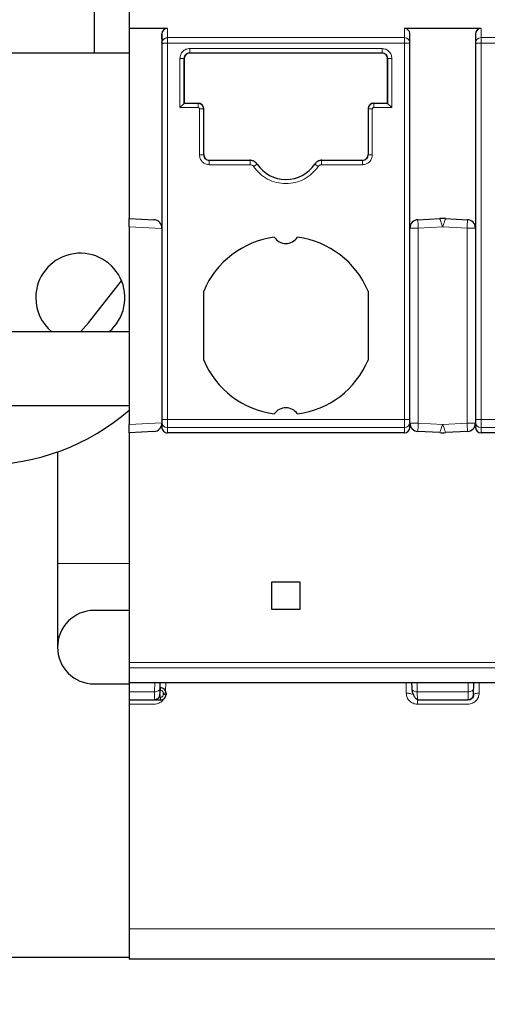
# Model space of a CAD drawing. Header units: millimetres. Extents: x 5 to 418, y 2 to 292.
# Tile 5 of 51: x 78 to 86, y 71 to 89. Entities that reach past the tile are written whole.
import ezdxf

# ---------------------------------------------------------------- set-up
doc = ezdxf.new("R2010")
doc.units = ezdxf.units.MM
doc.layers.add('SLD-0', color=7, linetype='Continuous')
doc.styles.add('SLDTEXTSTYLE0', font='TXT', dxfattribs={"width": 0.605})
doc.dimstyles.new('SLDDIMSTYLE0', dxfattribs={"dimtxt": 3.5, "dimasz": 3.302, "dimexe": 0, "dimexo": 0.0625, "dimgap": 0.875, "dimtad": 1, "dimlfac": 2, "dimrnd": 1e-09, "dimzin": 12, "dimdsep": 46, "dimtxsty": 'SLDTEXTSTYLE0', "dimsah": 1, "dimcen": 0.09, "dimadec": 0, "dimazin": 3, "dimtfac": 1, "dimtofl": 0, "dimtmove": 0, "dimatfit": 3, "dimfxl": 1, "dimfrac": 2, "dimtolj": 1, "dimtzin": 12, "dimarcsym": 0})

# ---------------------------------------------------------------- blocks, each defined once
blk = doc.blocks.new('_D_4')
at = {"layer": 'SLD-0'}
for p, q in [((62.545, 75.971), (62.545, 62.509)), ((130.545, 75.971), (130.545, 62.509)), ((62.545, 63.509), (130.545, 63.509))]:
    blk.add_line(p, q, dxfattribs=at)
for points in [[(62.545, 63.509), (65.847, 63.001), (65.847, 64.017)], [(130.545, 63.509), (127.243, 64.017), (127.243, 63.001)]]:
    blk.add_solid(points, dxfattribs=at)
at = {"layer": 'SLD-0', "insert": (92.534, 68.021), "char_height": 3.5, "attachment_point": 1, "style": 'SLDTEXTSTYLE0'}
blk.add_mtext('136', dxfattribs=at)
blk = doc.blocks.new('_D_7')
at = {"layer": 'SLD-0', "color": 7}
for p, q in [((146.795, 77.971), (146.795, 53.202)), ((46.295, 75.971), (46.295, 53.202)), ((46.295, 54.202), (146.795, 54.202))]:
    blk.add_line(p, q, dxfattribs=at)
for points in [[(46.295, 54.202), (49.597, 53.694), (49.597, 54.71)], [(146.795, 54.202), (143.493, 54.71), (143.493, 53.694)]]:
    blk.add_solid(points, dxfattribs=at)
at = {"layer": 'SLD-0', "color": 7, "insert": (92.534, 58.714), "char_height": 3.5, "attachment_point": 1, "style": 'SLDTEXTSTYLE0'}
blk.add_mtext('201', dxfattribs=at)

msp = doc.modelspace()

# ---------------------------------------------------------------- linework, layer by layer
at = {"color": 7, "linetype": 'Continuous', "lineweight": 25}
for p, q in [((79.0446, 88.971), (79.0446, 87.971)), ((79.6696, 88.721), (79.6696, 88.4074)), ((80.3571, 88.4074), (79.6696, 88.4074)), ((79.6696, 88.4074), (79.6696, 84.996)), ((85.9821, 88.4074), (84.6071, 88.4074)), ((80.2571, 88.3034), (80.2571, 88.1456)), ((80.2571, 88.2282), (80.2571, 88.3034)), ((84.7071, 88.1456), (84.7071, 88.3034)), ((85.8821, 88.3034), (85.8821, 88.1456)), ((80.2571, 88.1456), (80.2571, 81.3865)), ((84.7071, 81.3865), (84.7071, 88.1456)), ((85.8821, 88.1456), (85.8821, 81.3865)), ((64.0446, 87.971), (79.0446, 87.971)), ((79.0446, 87.971), (79.6696, 87.971)), ((80.7571, 87.9704), (84.2071, 87.9704)), ((84.2071, 87.9653), (80.7571, 87.9653)), ((80.6571, 87.0607), (80.6571, 87.8703)), ((80.6571, 87.8653), (80.6571, 87.0658)), ((84.3071, 87.8703), (84.3071, 87.0607)), ((84.3071, 87.8653), (84.3071, 87.8703)), ((84.3071, 87.0658), (84.3071, 87.8653)), ((80.5821, 86.9857), (80.6571, 87.0607)), ((80.6571, 87.0658), (80.6571, 87.0607)), ((80.6571, 87.0658), (80.9071, 87.0658)), ((84.0571, 87.0658), (84.3071, 87.0658)), ((84.3071, 87.0607), (84.3071, 87.0658)), ((84.3071, 87.0607), (84.3821, 86.9857)), ((81.0071, 86.1357), (81.0071, 86.9607)), ((83.9571, 86.9608), (83.9571, 86.1357)), ((81.1071, 86.0408), (81.8375, 86.0408)), ((81.8409, 86.0357), (81.1071, 86.0357)), ((81.965, 85.97), (81.9622, 85.974)), ((83.0019, 85.974), (82.9992, 85.97)), ((83.0255, 86.0015), (83.023, 85.9973)), ((83.8571, 86.0357), (83.1233, 86.0357)), ((83.1267, 86.0408), (83.8571, 86.0408)), ((79.6696, 84.996), (80.1149, 84.9727)), ((79.6696, 84.8458), (79.6696, 84.996)), ((84.8492, 84.9727), (85.2422, 84.9933)), ((85.3469, 84.9933), (85.7399, 84.9727)), ((79.6696, 84.8458), (79.6696, 81.2962)), ((81.0071, 82.451), (81.0071, 83.691)), ((83.9571, 83.691), (83.9571, 82.451)), ((79.6696, 82.956), (59.6446, 82.956)), ((59.6446, 81.636), (79.6696, 81.636)), ((80.2571, 81.3865), (80.2571, 81.3372)), ((80.2571, 81.3372), (80.2571, 81.2475)), ((84.7071, 81.3372), (84.7071, 81.3865)), ((84.7071, 81.2475), (84.7071, 81.3372)), ((85.8821, 81.3865), (85.8821, 81.3372)), ((85.8821, 81.3372), (85.8821, 81.2475)), ((79.6696, 81.146), (79.6696, 81.2962)), ((80.1149, 81.1693), (79.6696, 81.146)), ((80.2571, 81.2475), (80.2571, 81.3191)), ((85.2422, 81.1487), (84.8492, 81.1693)), ((85.7399, 81.1693), (85.3469, 81.1487)), ((79.6696, 81.146), (79.6696, 77.021)), ((84.6071, 81.146), (80.3571, 81.146)), ((90.2321, 81.146), (85.9821, 81.146)), ((78.3846, 80.8021), (78.3846, 78.796)), ((78.3846, 78.796), (78.3846, 77.296)), ((82.2321, 78.471), (82.7321, 78.471)), ((82.2321, 77.971), (82.2321, 78.471)), ((82.7321, 78.471), (82.7321, 77.971)), ((79.6696, 77.956), (79.0446, 77.956)), ((82.7321, 77.971), (82.2321, 77.971)), ((79.6696, 77.021), (79.6696, 76.9245)), ((79.0446, 76.636), (79.6696, 76.636)), ((79.6696, 76.6599), (96.5446, 76.6599)), ((79.6696, 76.6599), (79.6696, 76.4924)), ((80.2254, 76.5614), (80.2271, 76.6599)), ((80.2321, 76.571), (80.2255, 76.571)), ((84.7371, 76.6599), (84.7388, 76.5614)), ((85.8504, 76.5614), (85.8521, 76.6599)), ((79.6696, 76.4924), (79.6696, 76.346)), ((80.3321, 76.471), (80.3321, 76.446)), ((80.1233, 76.346), (79.6696, 76.346)), ((79.6696, 76.346), (79.6696, 76.2736)), ((79.6696, 76.2736), (79.6696, 72.2393)), ((80.2321, 76.346), (80.1233, 76.346)), ((84.8405, 76.366), (84.8408, 76.346)), ((85.7483, 76.346), (84.8408, 76.346)), ((79.6696, 72.2393), (79.6696, 71.696)), ((79.6696, 71.721), (41.7946, 71.721)), ((96.5446, 71.696), (79.6696, 71.696))]:
    msp.add_line(p, q, dxfattribs=at)
at = {"color": 7, "linetype": 'Continuous', "lineweight": 18}
for p, q in [((80.3571, 88.2418), (80.3571, 88.4074)), ((84.6071, 88.4074), (84.6071, 88.2418)), ((85.9821, 88.2418), (85.9821, 88.4074)), ((84.6071, 88.2418), (80.3571, 88.2418)), ((84.6071, 88.1456), (84.6071, 88.2418)), ((85.9821, 88.2418), (85.9821, 88.1456)), ((90.2321, 88.2418), (85.9821, 88.2418)), ((80.3571, 81.3865), (80.3571, 88.1456)), ((80.3571, 88.1456), (84.6071, 88.1456)), ((84.6071, 81.3865), (84.6071, 88.1456)), ((85.9821, 88.1456), (85.9821, 81.3865)), ((85.9821, 88.1456), (90.2321, 88.1456)), ((80.7571, 88.0454), (84.2071, 88.0454)), ((80.7571, 87.9653), (80.7571, 87.9704)), ((84.2071, 87.9653), (84.2071, 87.9704)), ((80.5821, 86.9857), (80.5821, 87.8703)), ((84.3821, 87.8703), (84.3821, 86.9857)), ((80.9071, 87.0607), (80.6571, 87.0607)), ((80.9071, 87.0658), (80.9071, 87.0607)), ((84.0571, 87.0607), (84.0571, 87.0658)), ((84.3071, 87.0607), (84.0571, 87.0607)), ((84.0571, 86.9857), (84.0571, 87.0607)), ((80.9071, 86.9857), (80.5821, 86.9857)), ((80.9321, 86.1357), (80.9321, 86.9607)), ((80.9321, 86.9607), (81.0071, 86.9607)), ((84.0321, 86.9607), (84.0321, 86.1357)), ((84.3821, 86.9857), (84.0571, 86.9857)), ((81.1071, 86.0408), (81.1071, 86.0357)), ((81.8409, 85.9607), (81.1071, 85.9607)), ((81.8375, 86.0408), (81.8408, 86.0357)), ((81.8409, 85.9607), (81.8409, 86.0357)), ((81.9029, 85.9279), (81.965, 85.97)), ((83.0613, 85.9279), (82.9992, 85.97)), ((83.1233, 86.0357), (83.1267, 86.0408)), ((83.1233, 85.9607), (83.1233, 86.0357)), ((83.8571, 85.9607), (83.1233, 85.9607)), ((83.8571, 86.0408), (83.8571, 86.0357)), ((79.6696, 84.8458), (80.2571, 84.815)), ((84.7071, 84.8229), (84.8571, 84.8229)), ((84.8571, 84.8229), (85.2946, 84.8458)), ((84.8571, 84.8229), (84.8571, 81.3191)), ((85.2946, 84.8458), (85.7321, 84.8229)), ((85.7321, 84.8229), (85.8821, 84.8229)), ((85.7321, 81.3191), (85.7321, 84.8229)), ((80.3571, 81.3865), (80.2571, 81.3865)), ((84.6071, 81.3865), (80.3571, 81.3865)), ((80.3571, 81.2388), (80.3571, 81.3865)), ((84.6071, 81.2388), (84.6071, 81.3865)), ((84.6071, 81.3865), (84.7071, 81.3865)), ((85.8821, 81.3865), (85.9821, 81.3865)), ((90.2321, 81.3865), (85.9821, 81.3865)), ((85.9821, 81.2388), (85.9821, 81.3865)), ((80.2571, 81.327), (79.6696, 81.2962)), ((84.6071, 81.2388), (80.3571, 81.2388)), ((80.3571, 81.146), (80.3571, 81.2388)), ((84.6071, 81.146), (84.6071, 81.2388)), ((84.8571, 81.3191), (84.7071, 81.3191)), ((84.8515, 81.2132), (84.8492, 81.1693)), ((85.2946, 81.2962), (84.8571, 81.3191)), ((85.7321, 81.3191), (85.2946, 81.2962)), ((85.8821, 81.3191), (85.7321, 81.3191)), ((90.2321, 81.2388), (85.9821, 81.2388)), ((85.9821, 81.146), (85.9821, 81.2388)), ((79.6696, 78.796), (78.3846, 78.796)), ((79.6696, 77.021), (96.5446, 77.021)), ((96.5446, 76.9245), (79.6696, 76.9245)), ((80.1254, 76.4924), (80.1283, 76.6599)), ((80.2321, 76.521), (80.2321, 76.571)), ((80.324, 76.5104), (80.3266, 76.6599)), ((84.6375, 76.6599), (84.6409, 76.4701)), ((84.8359, 76.6599), (84.8388, 76.4924)), ((85.7504, 76.4924), (85.7533, 76.6599)), ((85.9483, 76.4701), (85.9516, 76.6599)), ((80.1254, 76.4924), (79.6696, 76.4924)), ((80.2321, 76.396), (80.2099, 76.396)), ((80.2247, 76.521), (80.2321, 76.521)), ((80.2321, 76.346), (80.2321, 76.396)), ((80.2821, 76.471), (80.2821, 76.446)), ((80.3321, 76.471), (80.2821, 76.471)), ((80.3321, 76.446), (80.2821, 76.446)), ((84.8388, 76.4924), (85.7504, 76.4924)), ((79.6696, 76.2736), (80.1233, 76.2736)), ((84.8408, 76.2736), (85.7483, 76.2736)), ((96.5446, 72.2393), (79.6696, 72.2393))]:
    msp.add_line(p, q, dxfattribs=at)
at = {"color": 7, "linetype": 'Continuous', "lineweight": 18, "flags": 128}
for points in [[(84.6071, 88.1456), (84.6169, 88.1456), (84.6266, 88.1456), (84.6361, 88.1456), (84.6454, 88.1456), (84.6542, 88.1456), (84.6626, 88.1456), (84.6705, 88.1456), (84.6778, 88.1456)], [(85.9114, 88.1456), (85.9048, 88.1456), (85.8989, 88.1456), (85.8939, 88.1456), (85.8897, 88.1456), (85.8864, 88.1456), (85.884, 88.1456), (85.8826, 88.1456), (85.8821, 88.1456)], [(85.9821, 88.1456), (85.9723, 88.1456), (85.9626, 88.1456), (85.9531, 88.1456), (85.9438, 88.1456), (85.9349, 88.1456), (85.9265, 88.1456), (85.9186, 88.1456), (85.9114, 88.1456)], [(84.8492, 84.9727), (84.8493, 84.9719), (84.8494, 84.9698), (84.8496, 84.9662), (84.8498, 84.9613), (84.8502, 84.955), (84.8506, 84.9474), (84.851, 84.9387), (84.8515, 84.9288)], [(84.8515, 84.9288), (84.8521, 84.9179), (84.8527, 84.9061), (84.8534, 84.8935), (84.8541, 84.8802), (84.8548, 84.8664), (84.8556, 84.8521), (84.8563, 84.8376), (84.8571, 84.8229)], [(85.7321, 84.8229), (85.7329, 84.8376), (85.7336, 84.8521), (85.7344, 84.8664), (85.7351, 84.8802), (85.7358, 84.8935), (85.7364, 84.9061), (85.7371, 84.9179), (85.7376, 84.9288)], [(85.7376, 84.9288), (85.7382, 84.9387), (85.7386, 84.9474), (85.739, 84.955), (85.7393, 84.9613), (85.7396, 84.9662), (85.7398, 84.9698), (85.7399, 84.9719), (85.7399, 84.9727)], [(84.8571, 81.3191), (84.8563, 81.3045), (84.8556, 81.2899), (84.8548, 81.2757), (84.8541, 81.2618), (84.8534, 81.2485), (84.8527, 81.2359), (84.8521, 81.2241), (84.8515, 81.2132)], [(85.7376, 81.2132), (85.7371, 81.2241), (85.7364, 81.2359), (85.7358, 81.2485), (85.7351, 81.2618), (85.7344, 81.2757), (85.7336, 81.2899), (85.7329, 81.3045), (85.7321, 81.3191)], [(85.7399, 81.1693), (85.7399, 81.1701), (85.7398, 81.1722), (85.7396, 81.1758), (85.7393, 81.1807), (85.739, 81.187), (85.7386, 81.1946), (85.7382, 81.2033), (85.7376, 81.2132)], [(85.9483, 76.4701), (85.9289, 76.4699), (85.9102, 76.4686), (85.8929, 76.4664), (85.8778, 76.4632), (85.8653, 76.4592), (85.8561, 76.4546), (85.8503, 76.4496), (85.8483, 76.4443)]]:
    msp.add_lwpolyline(points, dxfattribs=at)
at = {"color": 7, "linetype": 'Continuous', "lineweight": 25, "flags": 128}
msp.add_lwpolyline([(78.8001, 82.956), (78.9437, 83.118), (79.5351, 83.8736)], dxfattribs=at)
at = {"color": 7, "linetype": 'Continuous', "lineweight": 18}
for centre, radius, start, end in [((84.609, 88.1437), 0.0981, 1.1537, 91.1092), ((85.9802, 88.1437), 0.0981, 88.89082, 178.84566), ((80.3563, 81.338), 0.0992, 180.4416, 270.43519), ((84.6078, 81.338), 0.0992, 269.56481, 359.55826), ((85.9813, 81.338), 0.0992, 180.44175, 270.43519)]:
    msp.add_arc(centre, radius, start, end, dxfattribs=at)
at = {"color": 7, "linetype": 'Continuous', "lineweight": 25}
for centre, radius, start, end in [((80.7571, 87.8653), 0.1, 90, 180), ((84.2071, 87.8653), 0.1, 0, 90), ((80.9071, 86.9658), 0.1, 0, 90), ((84.0571, 86.9658), 0.1, 90, 180), ((81.1071, 86.1408), 0.1, 180, 270), ((83.8571, 86.1408), 0.1, 270, 0), ((82.4821, 86.321), 0.625, 214.16829, 325.83171), ((80.1071, 84.8229), 0.15, 359.28737, 87), ((84.8571, 84.8229), 0.15, 93.00001, 180), ((85.2946, 83.9946), 1, 87, 93), ((85.7321, 84.8229), 0.15, 0, 86.99994), ((82.4821, 83.071), 1.6, 97.47217, 157.20175), ((82.4821, 84.796), 0.25, 213.66581, 326.33419), ((82.4821, 83.071), 1.6, 22.79825, 82.52783), ((78.7946, 83.571), 0.8, 309.75823, 180), ((78.7946, 83.571), 0.8, 180, 230.24177), ((82.4821, 83.071), 1.6, 202.79825, 262.52783), ((82.4821, 83.071), 1.6, 277.47217, 337.20175), ((77.0446, 84.571), 4, 270, 311.0145), ((82.4821, 81.346), 0.25, 33.66581, 146.33419), ((80.1071, 81.3191), 0.15, 273, 0), ((84.8571, 81.3191), 0.15, 180, 266.99994), ((85.7321, 81.3191), 0.15, 273.00001, 0), ((85.2946, 82.1474), 1, 267.00001, 273), ((79.0446, 77.296), 0.66, 90, 270), ((80.2321, 76.471), 0.1, 360, 90), ((80.2321, 76.446), 0.1, 270, 0)]:
    msp.add_arc(centre, radius, start, end, dxfattribs=at)
for centre, major_axis, ratio, start_param, end_param in [((80.3571, 88.3034), (0, 0.104), 0.9612617, 0, 1.5707963), ((84.6071, 88.3034), (0, -0.104), 0.9612617, 1.5707963, 3.1415927), ((85.9821, 88.3034), (0, 0.104), 0.9612617, 0, 1.5707963), ((80.3571, 81.2475), (0, -0.1015), 0.9848078, 4.7123881, 6.2831853), ((84.6071, 81.2475), (0, 0.1015), 0.9848078, 3.1415927, 4.712389), ((85.9821, 81.2475), (0, -0.1015), 0.9848078, 4.712389, 6.2831853)]:
    msp.add_ellipse(centre, major_axis=major_axis, ratio=ratio, start_param=start_param, end_param=end_param, dxfattribs=at)
for points in [[(80.2571, 88.1456), (80.2586, 88.1582), (80.2616, 88.1834), (80.2847, 88.2152), (80.3178, 88.2374), (80.344, 88.2403), (80.3571, 88.2418)], [(80.2571, 88.1456), (80.2575, 88.1456), (80.2582, 88.1456), (80.2642, 88.1456), (80.2733, 88.1456), (80.282, 88.1456), (80.2864, 88.1456)], [(80.2233, 76.4443), (80.2216, 76.4313), (80.2182, 76.4055), (80.195, 76.373), (80.1622, 76.3504), (80.1363, 76.3475), (80.1233, 76.346)], [(85.8483, 76.4443), (85.8466, 76.4313), (85.8432, 76.4055), (85.82, 76.373), (85.7872, 76.3504), (85.7613, 76.3475), (85.7483, 76.346)]]:
    msp.add_open_spline(points, degree=3, dxfattribs=at)
at = {"color": 7, "linetype": 'Continuous', "lineweight": 18}
for points in [[(80.3571, 88.2418), (80.3571, 88.2378), (80.3571, 88.23), (80.3571, 88.2068), (80.3571, 88.178), (80.3571, 88.1564), (80.3571, 88.1456)], [(80.2864, 88.1456), (80.2913, 88.1456), (80.301, 88.1456), (80.3186, 88.1456), (80.3374, 88.1456), (80.3505, 88.1456), (80.3571, 88.1456)], [(80.7571, 88.0454), (80.7571, 88.0356), (80.7571, 88.016), (80.7571, 87.9913), (80.7571, 87.974), (80.7571, 87.9716), (80.7571, 87.9704)], [(84.2071, 88.0454), (84.2071, 88.0356), (84.2071, 88.016), (84.2071, 87.9913), (84.2071, 87.974), (84.2071, 87.9716), (84.2071, 87.9704)], [(84.3821, 87.8703), (84.3723, 87.8703), (84.3526, 87.8703), (84.3278, 87.8703), (84.3105, 87.8703), (84.3082, 87.8703), (84.3071, 87.8703)], [(80.9071, 86.9857), (80.9071, 86.9955), (80.9071, 87.0151), (80.9071, 87.0398), (80.9071, 87.0571), (80.9071, 87.0595), (80.9071, 87.0607)], [(81.0071, 86.9607), (81.0056, 86.9738), (81.0026, 87.0001), (80.9794, 87.0331), (80.9464, 87.0562), (80.9202, 87.0592), (80.9071, 87.0607)], [(84.0321, 86.9607), (84.0223, 86.9607), (84.0026, 86.9607), (83.9778, 86.9607), (83.9605, 86.9608), (83.9582, 86.9608), (83.9571, 86.9608)], [(80.9321, 86.1357), (80.9419, 86.1357), (80.9616, 86.1357), (80.9864, 86.1357), (81.0037, 86.1357), (81.006, 86.1357), (81.0071, 86.1357)], [(81.1071, 85.9607), (81.1071, 85.9705), (81.1071, 85.9901), (81.1071, 86.0148), (81.1071, 86.0321), (81.1071, 86.0345), (81.1071, 86.0357)], [(83.8571, 85.9607), (83.8571, 85.9705), (83.8571, 85.9901), (83.8571, 86.0148), (83.8571, 86.0321), (83.8571, 86.0345), (83.8571, 86.0357)], [(80.2254, 76.5614), (80.2237, 76.5522), (80.2205, 76.5339), (80.1973, 76.5111), (80.1644, 76.4952), (80.1384, 76.4934), (80.1254, 76.4924)], [(84.7388, 76.5614), (84.7404, 76.5522), (84.7437, 76.5339), (84.7669, 76.5111), (84.7998, 76.4952), (84.8258, 76.4934), (84.8388, 76.4924)], [(85.7504, 76.4924), (85.7634, 76.4934), (85.7894, 76.4952), (85.8223, 76.5111), (85.8455, 76.5339), (85.8487, 76.5522), (85.8504, 76.5614)], [(84.6409, 76.4701), (84.6539, 76.4699), (84.68, 76.4695), (84.713, 76.4637), (84.7362, 76.455), (84.7393, 76.4478), (84.7408, 76.4443)], [(84.8408, 76.2736), (84.8408, 76.2836), (84.8408, 76.3038), (84.8408, 76.3271), (84.8408, 76.343), (84.8408, 76.345), (84.8408, 76.346)]]:
    msp.add_open_spline(points, degree=3, dxfattribs=at)
for points, knots in [([(84.6778, 88.1456), (84.6822, 88.1456), (84.6909, 88.1456), (84.7, 88.1456), (84.706, 88.1456), (84.7067, 88.1456), (84.7071, 88.1456)], [0, 0, 0, 0, 0.2499982, 0.4999964, 0.7499947, 1, 1, 1, 1]), ([(80.5821, 87.8703), (80.5847, 87.893), (80.5898, 87.9386), (80.63, 87.997), (80.6784, 88.0294), (80.7225, 88.0435), (80.7455, 88.0447), (80.7571, 88.0454)], [0, 0, 0, 0, 0.2466517, 0.4974325, 0.7483262, 0.8728127, 1, 1, 1, 1]), ([(80.6571, 87.8703), (80.6586, 87.8835), (80.6616, 87.9097), (80.6847, 87.9427), (80.7178, 87.9658), (80.744, 87.9689), (80.7571, 87.9704)], [0, 0, 0, 0, 0.25, 0.5, 0.75, 1, 1, 1, 1]), ([(84.2071, 88.0454), (84.2301, 88.0427), (84.2761, 88.0374), (84.3341, 87.9966), (84.3743, 87.9387), (84.3795, 87.893), (84.3821, 87.8703)], [0, 0, 0, 0, 0.2507022, 0.5019205, 0.7530257, 1, 1, 1, 1]), ([(84.2071, 87.9704), (84.2202, 87.9689), (84.2464, 87.9658), (84.2794, 87.9427), (84.3026, 87.9097), (84.3056, 87.8835), (84.3071, 87.8703)], [0, 0, 0, 0, 0.25, 0.5, 0.75, 1, 1, 1, 1]), ([(80.5821, 87.8703), (80.5915, 87.8703), (80.606, 87.8703), (80.6235, 87.8703), (80.6355, 87.8703), (80.6452, 87.8703), (80.6545, 87.8703), (80.6561, 87.8703), (80.6571, 87.8703)], [0, 0, 0, 0, 0.2394582, 0.3683628, 0.5000026, 0.631642, 0.7605454, 1, 1, 1, 1]), ([(84.0571, 87.0607), (84.044, 87.0592), (84.0178, 87.0562), (83.9847, 87.0331), (83.9616, 87.0001), (83.9586, 86.9739), (83.9571, 86.9608)], [0, 0, 0, 0, 0.25, 0.5, 0.75, 1, 1, 1, 1]), ([(80.9321, 86.9607), (80.9318, 86.9635), (80.9313, 86.9689), (80.9276, 86.9755), (80.9232, 86.9803), (80.9184, 86.9834), (80.913, 86.9854), (80.9091, 86.9856), (80.9071, 86.9857)], [0, 0, 0, 0, 0.2080698, 0.41632337, 0.56339923, 0.70416927, 0.84702103, 1, 1, 1, 1]), ([(84.0571, 86.9857), (84.0543, 86.9855), (84.0487, 86.9849), (84.0421, 86.9811), (84.0374, 86.9767), (84.0343, 86.9719), (84.0324, 86.9665), (84.0322, 86.9627), (84.0321, 86.9607)], [0, 0, 0, 0, 0.2116745, 0.4235405, 0.5686827, 0.7078064, 0.8489949, 1, 1, 1, 1]), ([(81.1071, 85.9607), (81.0841, 85.9634), (81.0381, 85.9687), (80.98, 86.0095), (80.9398, 86.0674), (80.9347, 86.1131), (80.9321, 86.1357)], [0, 0, 0, 0, 0.2507022, 0.5019205, 0.7530257, 1, 1, 1, 1]), ([(81.1071, 86.0357), (81.094, 86.0372), (81.0678, 86.0403), (81.0347, 86.0634), (81.0116, 86.0964), (81.0086, 86.1226), (81.0071, 86.1357)], [0, 0, 0, 0, 0.25, 0.5, 0.75, 1, 1, 1, 1]), ([(84.0321, 86.1357), (84.0295, 86.1131), (84.0243, 86.0675), (83.9842, 86.0091), (83.9357, 85.9767), (83.8917, 85.9626), (83.8687, 85.9614), (83.8571, 85.9607)], [0, 0, 0, 0, 0.2466517, 0.4974325, 0.7483262, 0.8728127, 1, 1, 1, 1]), ([(83.9571, 86.1357), (83.9556, 86.1226), (83.9526, 86.0964), (83.9294, 86.0634), (83.8964, 86.0403), (83.8702, 86.0372), (83.8571, 86.0357)], [0, 0, 0, 0, 0.25000001, 0.50000001, 0.75, 1, 1, 1, 1]), ([(84.0321, 86.1357), (84.0226, 86.1357), (84.0081, 86.1357), (83.9907, 86.1357), (83.9787, 86.1357), (83.969, 86.1357), (83.9596, 86.1357), (83.9581, 86.1357), (83.9571, 86.1357)], [0, 0, 0, 0, 0.23945818, 0.36836275, 0.50000259, 0.631642, 0.76054538, 1, 1, 1, 1]), ([(81.965, 85.97), (81.9574, 85.9796), (81.9423, 85.9988), (81.9117, 86.0194), (81.8774, 86.0332), (81.853, 86.0349), (81.8409, 86.0357)], [0, 0, 0, 0, 0.2498966, 0.4998455, 0.7498714, 1, 1, 1, 1]), ([(81.9029, 85.9279), (81.8996, 85.9321), (81.8929, 85.9407), (81.8787, 85.9512), (81.8612, 85.9593), (81.8477, 85.9603), (81.8409, 85.9607)], [0, 0, 0, 0, 0.2215116, 0.4445655, 0.720912, 1, 1, 1, 1]), ([(83.1233, 86.0357), (83.1111, 86.0349), (83.0868, 86.0332), (83.0525, 86.0194), (83.0219, 85.9988), (83.0068, 85.9796), (82.9992, 85.97)], [0, 0, 0, 0, 0.2499378, 0.4998955, 0.7499085, 1, 1, 1, 1]), ([(83.1233, 85.9607), (83.1178, 85.9604), (83.1067, 85.9597), (83.0899, 85.9536), (83.0737, 85.9436), (83.0654, 85.9331), (83.0613, 85.9279)], [0, 0, 0, 0, 0.2262349, 0.4552376, 0.7262614, 1, 1, 1, 1]), ([(83.0613, 85.9279), (83.0261, 85.883), (82.9559, 85.7932), (82.8126, 85.6969), (82.6529, 85.6343), (82.4822, 85.6144), (82.3114, 85.6342), (82.1517, 85.6968), (82.0083, 85.7931), (81.9381, 85.8829), (81.9029, 85.9279)], [0, 0, 0, 0, 0.1249501, 0.2499976, 0.3748998, 0.499998, 0.6248996, 0.7499976, 0.8749504, 1, 1, 1, 1]), ([(85.2422, 84.9933), (85.2428, 84.9916), (85.2441, 84.9883), (85.2536, 84.9611), (85.2671, 84.9233), (85.2815, 84.8825), (85.2902, 84.8581), (85.2946, 84.8458)], [0, 0, 0, 0, 0.2084623, 0.4276234, 0.6755015, 0.8373062, 1, 1, 1, 1]), ([(85.2946, 84.8458), (85.2991, 84.8587), (85.304, 84.8729), (85.3126, 84.896), (85.3221, 84.9239), (85.3353, 84.9602), (85.345, 84.9881), (85.3463, 84.9916), (85.3469, 84.9933)], [0, 0, 0, 0, 0.1701306, 0.1874917, 0.3192612, 0.5641319, 0.787644, 1, 1, 1, 1]), ([(85.2946, 81.2962), (85.29, 81.2831), (85.285, 81.2686), (85.2762, 81.2452), (85.2667, 81.217), (85.2536, 81.1809), (85.2441, 81.1537), (85.2428, 81.1504), (85.2422, 81.1487)], [0, 0, 0, 0, 0.1731561, 0.1908967, 0.3245627, 0.5724171, 0.791538, 1, 1, 1, 1]), ([(85.3469, 81.1487), (85.3463, 81.1504), (85.345, 81.1539), (85.3352, 81.1818), (85.3216, 81.2198), (85.3075, 81.2601), (85.2989, 81.2841), (85.2946, 81.2962)], [0, 0, 0, 0, 0.2123563, 0.4359078, 0.6808004, 0.839978, 1, 1, 1, 1]), ([(80.1233, 76.346), (80.1234, 76.353), (80.1236, 76.3636), (80.1245, 76.4254), (80.1251, 76.4699), (80.1254, 76.4924)], [0, 0, 0, 0, 0.485236, 0.7392048, 1, 1, 1, 1]), ([(80.2321, 76.521), (80.2386, 76.5203), (80.2518, 76.519), (80.2656, 76.509), (80.274, 76.4991), (80.2805, 76.4875), (80.2814, 76.4776), (80.2821, 76.471)], [0, 0, 0, 0, 0.2480366, 0.4991028, 0.6261663, 0.7487045, 1, 1, 1, 1]), ([(80.2821, 76.446), (80.2814, 76.4395), (80.28, 76.4263), (80.2701, 76.4125), (80.2601, 76.4041), (80.2486, 76.3976), (80.2387, 76.3966), (80.2321, 76.396)], [0, 0, 0, 0, 0.2480359, 0.4991028, 0.6261667, 0.7487051, 1, 1, 1, 1]), ([(84.6409, 76.4701), (84.6444, 76.4438), (84.6514, 76.3917), (84.6983, 76.3262), (84.7536, 76.2908), (84.8026, 76.2756), (84.8281, 76.2742), (84.8408, 76.2736)], [0, 0, 0, 0, 0.2595225, 0.5141041, 0.7585282, 0.878895, 1, 1, 1, 1]), ([(84.8388, 76.4924), (84.8391, 76.4701), (84.8397, 76.426), (84.8404, 76.3778), (84.8405, 76.3697), (84.8405, 76.366)], [0, 0, 0, 0, 0.3565857, 0.7038374, 1, 1, 1, 1]), ([(85.7483, 76.346), (85.7484, 76.353), (85.7486, 76.3636), (85.7495, 76.4254), (85.7501, 76.4699), (85.7504, 76.4924)], [0, 0, 0, 0, 0.485236, 0.7392048, 1, 1, 1, 1]), ([(85.7483, 76.2736), (85.7623, 76.2744), (85.7905, 76.2761), (85.8302, 76.2896), (85.8662, 76.3101), (85.9045, 76.3445), (85.9395, 76.398), (85.9454, 76.446), (85.9483, 76.4701)], [0, 0, 0, 0, 0.1325124, 0.2671005, 0.3953711, 0.527642, 0.7624024, 1, 1, 1, 1]), ([(80.1233, 76.2736), (80.1373, 76.2744), (80.1655, 76.2761), (80.2053, 76.2896), (80.2408, 76.3104), (80.2707, 76.3346), (80.2824, 76.3558), (80.2876, 76.3652)], [0, 0, 0, 0, 0.2099809, 0.4232511, 0.6265103, 0.8361085, 1, 1, 1, 1])]:
    msp.add_open_spline(points, degree=3, knots=knots, dxfattribs=at)
at = {"color": 7, "linetype": 'Continuous', "lineweight": 25}
for points, knots in [([(81.9622, 85.974), (81.9544, 85.984), (81.9363, 86.0073), (81.8958, 86.0319), (81.8597, 86.0404), (81.8402, 86.0407), (81.8375, 86.0408)], [0, 0, 0, 0, 0.2575603, 0.6007592, 0.9439567, 1, 1, 1, 1]), ([(83.1267, 86.0408), (83.1141, 86.0398), (83.0846, 86.0376), (83.0417, 86.0176), (83.0146, 85.9923), (83.0035, 85.9763), (83.0019, 85.974)], [0, 0, 0, 0, 0.2575607, 0.600749, 0.9439391, 1, 1, 1, 1]), ([(79.6696, 76.9245), (79.6696, 76.898), (79.6696, 76.8449), (79.6696, 76.7714), (79.6696, 76.7021), (79.6696, 76.6606), (79.6696, 76.6688), (79.6696, 76.6721)], [0, 0, 0, 0, 0.139295, 0.2783699, 0.4682975, 0.7842591, 1, 1, 1, 1]), ([(80.2233, 76.4443), (80.2234, 76.4498), (80.2236, 76.4608), (80.2248, 76.5279), (80.2254, 76.5614)], [0, 0, 0, 0, 0.5001435, 1, 1, 1, 1]), ([(85.8483, 76.4443), (85.8484, 76.4498), (85.8486, 76.4608), (85.8498, 76.5279), (85.8504, 76.5614)], [0, 0, 0, 0, 0.5001435, 1, 1, 1, 1]), ([(80.123, 76.3556), (80.1355, 76.3568), (80.1547, 76.3587), (80.1779, 76.3707), (80.1939, 76.383), (80.2069, 76.3985), (80.2196, 76.4209), (80.2219, 76.4397), (80.2235, 76.4519)], [0, 0, 0, 0, 0.2396231, 0.368464, 0.4999926, 0.6315223, 0.7603663, 1, 1, 1, 1]), ([(84.7407, 76.5487), (84.7443, 76.5262), (84.7517, 76.4797), (84.777, 76.4209), (84.8089, 76.3756), (84.8304, 76.3623), (84.8412, 76.3556)], [0, 0, 0, 0, 0.2343816, 0.4834405, 0.7409907, 1, 1, 1, 1]), ([(85.748, 76.3556), (85.7605, 76.3568), (85.7797, 76.3587), (85.8029, 76.3707), (85.8189, 76.383), (85.8319, 76.3985), (85.8446, 76.4209), (85.8469, 76.4397), (85.8485, 76.4519)], [0, 0, 0, 0, 0.2396231, 0.368464, 0.4999926, 0.6315223, 0.7603663, 1, 1, 1, 1])]:
    msp.add_open_spline(points, degree=3, knots=knots, dxfattribs=at)

# ---------------------------------------------------------------- dimensions: what is measured, and where the dimension line sits
at = {"layer": 'SLD-0', "color": 7}
dim = msp.add_linear_dim(base=(146.7946, 54.2021), p1=(46.2946, 75.971), p2=(146.7946, 77.971), dimstyle='SLDDIMSTYLE0', dxfattribs=at)
dim.commit()
dim.dimension.update_dxf_attribs({"geometry": '_D_7', "text_midpoint": (96.5446, 54.2021), "dimtype": 160})
at = {"layer": 'SLD-0'}
dim = msp.add_linear_dim(base=(130.5446, 63.5089), p1=(62.5446, 75.971), p2=(130.5446, 75.971), dimstyle='SLDDIMSTYLE0', dxfattribs=at)
dim.commit()
dim.dimension.update_dxf_attribs({"geometry": '_D_4', "text_midpoint": (96.5446, 63.5089), "dimtype": 160})

doc.saveas('drawing.dxf')
